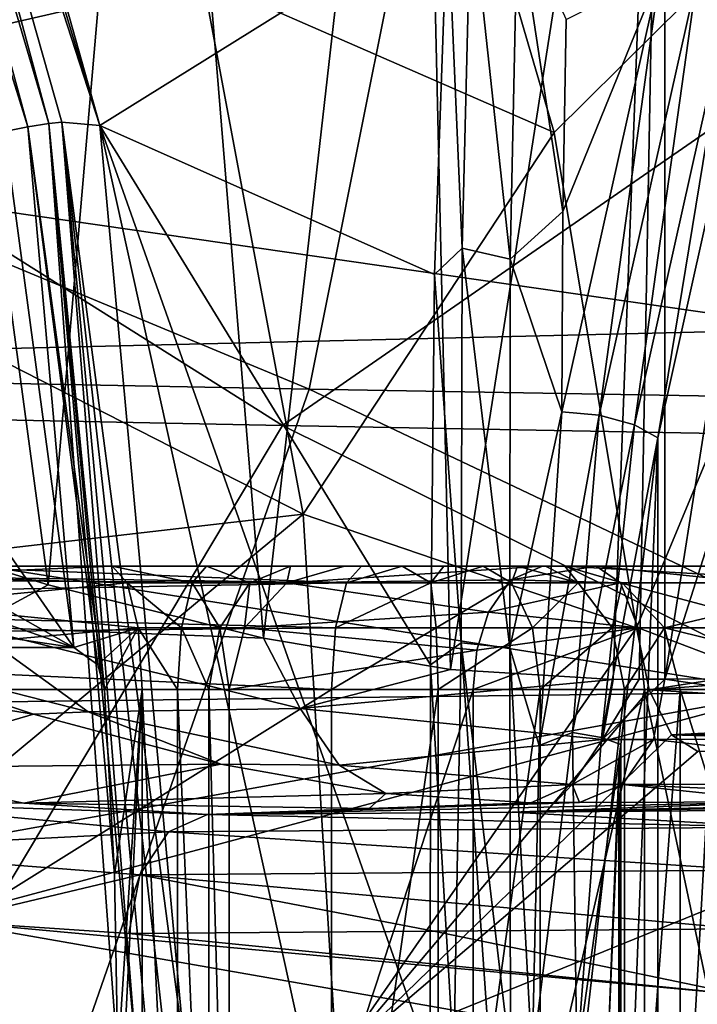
# Model space of a CAD drawing. Header units: metres. Extents: x -240 to 45, y -77 to 27.
# Tile 86 of 256: x -195.75 to -193.01, y 0.23 to 4.21. Entities that reach past the tile are written whole.
import ezdxf

# ---------------------------------------------------------------- set-up
doc = ezdxf.new("R2010")
doc.units = ezdxf.units.M
doc.layers.add('solid_MASSBILD_K_E_SW0001', color=7, linetype='CONTINUOUS')

msp = doc.modelspace()

# ---------------------------------------------------------------- linework, layer by layer
at = {"layer": 'solid_MASSBILD_K_E_SW0001'}
for points in [[(-196.708649, 7.436786, 270.357727), (-196.61937, 7.460516, 270.46936), (-195.633469, 3.792211, 270.126465)], [(-196.61937, 7.460516, 270.46936), (-196.540726, 7.460767, 270.692047), (-195.427185, 3.784034, 270.614563)], [(-195.579956, 3.798469, 270.206848), (-196.61937, 7.460516, 270.46936), (-195.427185, 3.784034, 270.614563)], [(-195.633469, 3.792211, 270.126465), (-196.61937, 7.460516, 270.46936), (-195.579956, 3.798469, 270.206848)], [(-196.540726, 7.460767, 270.692047), (-196.461304, 7.461018, 270.916138), (-195.427185, 3.784034, 270.614563)], [(-194.01944, 4.661537, 274.830078), (-195.427185, 3.784034, 270.614563), (-196.461304, 7.461018, 270.916138)], [(-196.708649, 7.436786, 270.357727), (-195.717651, 3.778584, 270.080688), (-196.843094, 7.38684, 270.337158)], [(-196.708649, 7.436786, 270.357727), (-195.633469, 3.792211, 270.126465), (-195.717651, 3.778584, 270.080688)], [(-195.717651, 3.778584, 270.080688), (-195.812744, 3.760575, 270.080292), (-196.843094, 7.38684, 270.337158)], [(-194.764465, 1.707867, 324.737762), (-195.196472, 7.003068, 324.463898), (-194.136154, 7.221259, 325.195313)], [(-194.006943, 1.581485, 325.299072), (-194.764465, 1.707867, 324.737762), (-194.136154, 7.221259, 325.195313)], [(-194.006943, 1.581485, 325.299072), (-194.136154, 7.221259, 325.195313), (-193.139313, 7.14545, 326.097473)], [(-193.347946, 1.541686, 325.887726), (-194.006943, 1.581485, 325.299072), (-193.139313, 7.14545, 326.097473)], [(-193.242859, 1.542136, 325.991821), (-193.347946, 1.541686, 325.887726), (-193.139313, 7.14545, 326.097473)], [(-193.139328, 1.542504, 326.097473), (-193.242859, 1.542136, 325.991821), (-193.139313, 7.14545, 326.097473)], [(-192.287277, 6.944427, 326.979797), (-193.139328, 1.542504, 326.097473), (-193.139313, 7.14545, 326.097473)], [(-195.63559, 1.924027, 324.215851), (-196.252014, 6.497427, 323.914551), (-195.196472, 7.003068, 324.463898)], [(-194.764465, 1.707867, 324.737762), (-195.63559, 1.924027, 324.215851), (-195.196472, 7.003068, 324.463898)], [(-192.287277, 6.944427, 326.979797), (-191.482513, 6.744527, 327.813141), (-193.139328, 1.542504, 326.097473)], [(-191.450439, 1.54818, 327.846344), (-193.139328, 1.542504, 326.097473), (-191.482513, 6.744527, 327.813141)], [(-195.63559, 1.924027, 324.215851), (-196.628204, 2.227998, 323.755524), (-196.252014, 6.497427, 323.914551)], [(-193.587128, 3.755568, 281.505371), (-194.164642, 5.72822, 281.766357), (-195.00975, 4.377813, 278.573547)], [(-191.596329, 5.72822, 280.605743), (-194.164642, 5.72822, 281.766357), (-193.587128, 3.755568, 281.505371)], [(-191.596329, 5.72822, 280.605743), (-193.587128, 3.755568, 281.505371), (-193.253662, 1.75, 281.354675)], [(-191.596329, 1.75, 280.605743), (-191.596329, 5.72822, 280.605743), (-193.253662, 1.75, 281.354675)], [(-201.608368, 5.640163, 324.326385), (-202.188751, 2.862478, 324.806091), (-194.579056, 2.716932, 332.22345)], [(-194.051926, 5.353602, 331.747467), (-201.608368, 5.640163, 324.326385), (-194.579056, 2.716932, 332.22345)], [(-195.00975, 4.377813, 278.573547), (-198.14949, 5.615753, 271.456512), (-197.660721, 3.769561, 271.323242)], [(-194.051926, 5.353602, 331.747467), (-194.579056, 2.716932, 332.22345), (-186.537659, 2.579281, 339.411926)], [(-186.066376, 5.082666, 338.935089), (-194.051926, 5.353602, 331.747467), (-186.537659, 2.579281, 339.411926)], [(-194.686646, 2.569469, 329.647766), (-202.1465, 2.719918, 322.287567), (-198.923233, 5.239124, 324.48938)], [(-194.686646, 2.569469, 329.647766), (-198.923233, 5.239124, 324.48938), (-191.258286, 4.944893, 331.910797)], [(-186.840195, 2.425261, 336.786926), (-194.686646, 2.569469, 329.647766), (-191.258286, 4.944893, 331.910797)], [(-192.274658, 4.391833, 330.8703), (-199.617584, 4.763429, 324.050751), (-200.512589, 4.115521, 323.454407)], [(-193.924225, 4.716457, 275.031464), (-193.959747, 3.287281, 274.079163), (-194.01944, 4.661537, 274.830078)], [(-193.924225, 4.716457, 275.031464), (-193.76561, 3.243246, 274.156708), (-193.959747, 3.287281, 274.079163)], [(-193.924225, 4.716457, 275.031464), (-193.735077, 4.645878, 275.10144), (-193.76561, 3.243246, 274.156708)], [(-194.01944, 4.661537, 274.830078), (-194.071655, 3.181557, 273.86084), (-195.427185, 3.784034, 270.614563)], [(-193.959747, 3.287281, 274.079163), (-194.071655, 3.181557, 273.86084), (-194.01944, 4.661537, 274.830078)], [(-193.76561, 3.243246, 274.156708), (-193.735077, 4.645878, 275.10144), (-193.552063, 3.435859, 274.235504)], [(-193.735077, 4.645878, 275.10144), (-193.537933, 4.213758, 274.741089), (-193.552063, 3.435859, 274.235504)], [(-192.509354, 2.959528, 331.143677), (-192.274658, 4.391833, 330.8703), (-200.512589, 4.115521, 323.454407)], [(-193.552063, 3.435859, 274.235504), (-193.159592, 4.403839, 274.718048), (-193.556229, 2.62505, 273.840363)], [(-193.40419, 2.610917, 273.812836), (-193.556229, 2.62505, 273.840363), (-193.159592, 4.403839, 274.718048)], [(-193.552063, 3.435859, 274.235504), (-193.537933, 4.213758, 274.741089), (-193.159592, 4.403839, 274.718048)], [(-193.009705, 4.380127, 274.685822), (-193.40419, 2.610917, 273.812836), (-193.159592, 4.403839, 274.718048)], [(-194.603577, 2.210654, 278.370117), (-195.00975, 4.377813, 278.573547), (-197.660721, 3.769561, 271.323242)], [(-193.587128, 3.755568, 281.505371), (-195.00975, 4.377813, 278.573547), (-194.603577, 2.210654, 278.370117)], [(-193.009705, 4.380127, 274.685822), (-193.261658, 2.572198, 273.861298), (-193.40419, 2.610917, 273.812836)], [(-193.009705, 4.380127, 274.685822), (-192.873016, 4.31517, 274.721313), (-193.261658, 2.572198, 273.861298)], [(-192.873016, 4.31517, 274.721313), (-193.167221, 2.519347, 273.972656), (-193.261658, 2.572198, 273.861298)], [(-192.873016, 4.31517, 274.721313), (-192.789474, 4.216838, 274.808563), (-193.167221, 2.519347, 273.972656)], [(-192.789474, 4.216838, 274.808563), (-193.167099, -2.520084, 273.9729), (-193.167221, 2.519347, 273.972656)], [(-192.789474, 4.216838, 274.808563), (-192.789322, -4.217349, 274.808899), (-193.167099, -2.520084, 273.9729)], [(-200.736694, 2.764586, 323.634155), (-192.509354, 2.959528, 331.143677), (-200.512589, 4.115521, 323.454407)], [(-195.717651, 3.778584, 270.080688), (-195.633469, 3.792211, 270.126465), (-195.408157, 1.5, 270.01059)], [(-195.633469, 3.792211, 270.126465), (-195.579956, 3.798469, 270.206848), (-195.276123, 0, 270.042786)], [(-195.633469, 3.792211, 270.126465), (-195.276123, 0, 270.042786), (-195.352997, 0.000009, 269.996826)], [(-195.633469, 3.792211, 270.126465), (-195.352997, 0.000009, 269.996826), (-195.366852, 0.751, 270.000275)], [(-195.633469, 3.792211, 270.126465), (-195.366852, 0.751, 270.000275), (-195.408157, 1.5, 270.01059)], [(-195.579956, 3.798469, 270.206848), (-195.080246, 0, 270.51236), (-195.153763, 0, 270.315063)], [(-195.579956, 3.798469, 270.206848), (-195.427185, 3.784034, 270.614563), (-195.080246, 0, 270.51236)], [(-195.579956, 3.798469, 270.206848), (-195.153763, 0, 270.315063), (-195.227005, 0, 270.117676)], [(-195.276123, 0, 270.042786), (-195.579956, 3.798469, 270.206848), (-195.227005, 0, 270.117676)], [(-194.603577, 2.210654, 278.370117), (-197.660721, 3.769561, 271.323242), (-197.366638, 1.891816, 271.242706)], [(-196.906357, 3.653979, 270.352936), (-195.812744, 3.760575, 270.080292), (-195.531784, 1.671301, 270.010223)], [(-195.717651, 3.778584, 270.080688), (-195.531784, 1.671301, 270.010223), (-195.812744, 3.760575, 270.080292)], [(-195.434296, 1.599853, 270.006714), (-195.531784, 1.671301, 270.010223), (-195.717651, 3.778584, 270.080688)], [(-195.434296, 1.599853, 270.006714), (-195.717651, 3.778584, 270.080688), (-195.408157, 1.5, 270.01059)], [(-195.427185, 3.784034, 270.614563), (-194.590744, 0.000016, 271.806122), (-195.080246, 0, 270.51236)], [(-195.427185, 3.784034, 270.614563), (-194.08963, 0.000029, 273.096375), (-194.590744, 0.000016, 271.806122)], [(-194.087097, 1.60027, 273.283966), (-194.08963, 0.000029, 273.096375), (-195.427185, 3.784034, 270.614563)], [(-194.071655, 3.181557, 273.86084), (-194.087097, 1.60027, 273.283966), (-195.427185, 3.784034, 270.614563)], [(-193.253662, 1.75, 281.354675), (-193.587128, 3.755568, 281.505371), (-194.603577, 2.210654, 278.370117)], [(-196.906357, 3.653979, 270.352936), (-195.531784, 1.671301, 270.010223), (-196.700623, 2.330655, 270.301666)], [(-193.76561, 3.243246, 274.156708), (-193.552063, 3.435859, 274.235504), (-193.556229, 2.62505, 273.840363)], [(-193.959747, 3.287281, 274.079163), (-193.96344, 1.689745, 273.474823), (-194.071655, 3.181557, 273.86084)], [(-193.959747, 3.287281, 274.079163), (-193.766403, 1.669023, 273.55481), (-193.96344, 1.689745, 273.474823)], [(-193.959747, 3.287281, 274.079163), (-193.76561, 3.243246, 274.156708), (-193.766403, 1.669023, 273.55481)], [(-193.766403, 1.669023, 273.55481), (-193.76561, 3.243246, 274.156708), (-193.556229, 2.62505, 273.840363)], [(-193.96344, 1.689745, 273.474823), (-194.087097, 1.60027, 273.283966), (-194.071655, 3.181557, 273.86084)], [(-200.736694, 2.764586, 323.634155), (-192.647552, 1.489617, 331.311127), (-192.509354, 2.959528, 331.143677)], [(-202.188751, 2.862478, 324.806091), (-202.35405, 0, 324.997528), (-195.525284, 0, 331.66098)], [(-194.579056, 2.716932, 332.22345), (-202.188751, 2.862478, 324.806091), (-195.525284, 0, 331.66098)], [(-200.736694, 2.764586, 323.634155), (-200.873779, 1.38882, 323.739136), (-192.647552, 1.489617, 331.311127)], [(-194.686646, 2.569469, 329.647766), (-196.222717, 0, 328.509491), (-202.1465, 2.719918, 322.287567)], [(-194.579056, 2.716932, 332.22345), (-195.525284, 0, 331.66098), (-188.857285, 0, 337.716949)], [(-186.537659, 2.579281, 339.411926), (-194.579056, 2.716932, 332.22345), (-188.857285, 0, 337.716949)], [(-193.766403, 1.669023, 273.55481), (-193.556229, 2.62505, 273.840363), (-193.647141, 1.273732, 273.464417)], [(-193.40419, 2.610917, 273.812836), (-193.647141, 1.273732, 273.464417), (-193.556229, 2.62505, 273.840363)], [(-193.40419, 2.610917, 273.812836), (-193.512848, 1.326928, 273.479675), (-193.647141, 1.273732, 273.464417)], [(-193.40419, 2.610917, 273.812836), (-193.261658, 2.572198, 273.861298), (-193.512848, 1.326928, 273.479675)], [(-194.686646, 2.569469, 329.647766), (-189.510956, 0, 334.740784), (-196.222717, 0, 328.509491)], [(-186.840195, 2.425261, 336.786926), (-189.510956, 0, 334.740784), (-194.686646, 2.569469, 329.647766)], [(-193.261658, 2.572198, 273.861298), (-193.395615, 1.306207, 273.538696), (-193.512848, 1.326928, 273.479675)], [(-193.261658, 2.572198, 273.861298), (-193.167221, 2.519347, 273.972656), (-193.395615, 1.306207, 273.538696)], [(-193.395615, 1.306207, 273.538696), (-193.167221, 2.519347, 273.972656), (-193.316681, 1.278213, 273.641907)], [(-193.31665, -1.278653, 273.641998), (-193.316681, 1.278213, 273.641907), (-193.167221, 2.519347, 273.972656)], [(-193.167099, -2.520084, 273.9729), (-193.31665, -1.278653, 273.641998), (-193.167221, 2.519347, 273.972656)], [(-195.531784, 1.671301, 270.010223), (-196.605347, 2.044691, 270.277893), (-196.700623, 2.330655, 270.301666)], [(-194.603577, 2.210654, 278.370117), (-197.366638, 1.891816, 271.242706), (-197.268402, 0, 271.215668)], [(-194.603577, 2.210654, 278.370117), (-197.268402, 0, 271.215668), (-194.467651, 0, 278.297577)], [(-195.949692, 1.754036, 324.126373), (-196.628204, 2.227998, 323.755524), (-195.63559, 1.924027, 324.215851)], [(-193.253662, 1.75, 281.354675), (-194.603577, 2.210654, 278.370117), (-194.467651, 0, 278.297577)], [(-195.531784, 1.671301, 270.010223), (-196.406815, 1.799569, 270.228394), (-196.605347, 2.044691, 270.277893)], [(-198.161972, 1.984962, 267.995239), (-196.132614, 2, 267.614685), (-194.427582, 1.933143, 266.932159)], [(-194.20192, 2, 267.153717), (-197.898102, 2, 268.054932), (-197.411621, 2, 268.344147)], [(-196.132614, 2, 267.614685), (-197.898102, 2, 268.054932), (-194.20192, 2, 267.153717)], [(-193.622055, 2, 267.455597), (-197.411621, 2, 268.344147), (-196.92131, 2, 268.635773)], [(-194.03334, 2, 267.173309), (-194.20192, 2, 267.153717), (-197.411621, 2, 268.344147)], [(-193.874588, 2, 267.232819), (-194.03334, 2, 267.173309), (-197.411621, 2, 268.344147)], [(-193.734802, 2, 267.328735), (-193.874588, 2, 267.232819), (-197.411621, 2, 268.344147)], [(-193.622055, 2, 267.455597), (-193.734802, 2, 267.328735), (-197.411621, 2, 268.344147)], [(-193.544312, 2, 267.602844), (-193.622055, 2, 267.455597), (-196.92131, 2, 268.635773)], [(-196.631058, 2, 268.897186), (-193.544312, 2, 267.602844), (-196.92131, 2, 268.635773)], [(-196.631058, 2, 268.897186), (-196.463593, 2, 269.250397), (-193.544312, 2, 267.602844)], [(-196.463593, 2, 269.250397), (-196.403961, 2, 269.489563), (-193.544312, 2, 267.602844)], [(-196.403961, 2, 269.489563), (-195.860519, 2, 269.608063), (-193.544312, 2, 267.602844)], [(-196.287292, 1.960419, 269.915405), (-195.376678, 2, 269.487427), (-195.860519, 2, 269.608063)], [(-196.287292, 1.960419, 269.915405), (-195.316254, 1.933143, 269.729797), (-195.376678, 2, 269.487427)], [(-194.20192, 2, 267.153717), (-194.367157, 2, 267.1745), (-196.132614, 2, 267.614685)], [(-194.427582, 1.933143, 266.932159), (-196.132614, 2, 267.614685), (-194.367157, 2, 267.1745)], [(-195.860519, 2, 269.608063), (-195.376678, 2, 269.487427), (-193.544312, 2, 267.602844)], [(-195.376678, 2, 269.487427), (-194.994949, 2, 269.486115), (-193.544312, 2, 267.602844)], [(-195.053146, 1.933143, 269.729034), (-194.994949, 2, 269.486115), (-195.376678, 2, 269.487427)], [(-195.316254, 1.933143, 269.729797), (-195.053146, 1.933143, 269.729034), (-195.376678, 2, 269.487427)], [(-195.053146, 1.933143, 269.729034), (-194.819748, 1.933143, 269.850525), (-194.994949, 2, 269.486115)], [(-194.994949, 2, 269.486115), (-194.653946, 2, 269.663727), (-193.544312, 2, 267.602844)], [(-194.819748, 1.933143, 269.850525), (-194.653946, 2, 269.663727), (-194.994949, 2, 269.486115)], [(-194.819748, 1.933143, 269.850525), (-194.669464, 1.933143, 270.066498), (-194.653946, 2, 269.663727)], [(-194.669464, 1.933143, 270.066498), (-193.633774, 2, 272.067596), (-194.436279, 2, 269.97699)], [(-194.669464, 1.933143, 270.066498), (-193.761963, 1.94504, 272.369568), (-193.633774, 2, 272.067596)], [(-194.669464, 1.933143, 270.066498), (-194.436279, 2, 269.97699), (-194.653946, 2, 269.663727)], [(-194.653946, 2, 269.663727), (-194.436279, 2, 269.97699), (-193.544312, 2, 267.602844)], [(-194.436279, 2, 269.97699), (-192.602234, 2, 270.057068), (-193.544312, 2, 267.602844)], [(-194.436279, 2, 269.97699), (-193.633774, 2, 272.067596), (-192.602234, 2, 270.057068)], [(-194.427582, 1.933143, 266.932159), (-194.367157, 2, 267.1745), (-194.20192, 2, 267.153717)], [(-194.086182, 1.933143, 266.910522), (-194.427582, 1.933143, 266.932159), (-194.20192, 2, 267.153717)], [(-194.086182, 1.933143, 266.910522), (-194.20192, 2, 267.153717), (-194.03334, 2, 267.173309)], [(-194.086182, 1.933143, 266.910522), (-194.03334, 2, 267.173309), (-193.874588, 2, 267.232819)], [(-193.759262, 1.933143, 267.011261), (-194.086182, 1.933143, 266.910522), (-193.874588, 2, 267.232819)], [(-193.759262, 1.933143, 267.011261), (-193.874588, 2, 267.232819), (-193.734802, 2, 267.328735)], [(-193.761963, 1.94504, 272.369568), (-193.416504, 2, 271.975372), (-193.633774, 2, 272.067596)], [(-193.761963, 1.94504, 272.369568), (-193.318817, 1.933013, 272.205475), (-193.416504, 2, 271.975372)], [(-193.489227, 1.933143, 267.221283), (-193.759262, 1.933143, 267.011261), (-193.734802, 2, 267.328735)], [(-193.489227, 1.933143, 267.221283), (-193.734802, 2, 267.328735), (-193.622055, 2, 267.455597)], [(-193.633774, 2, 272.067596), (-192.502808, 2, 270.619354), (-192.602234, 2, 270.057068)], [(-193.633774, 2, 272.067596), (-192.621841, 2, 271.180695), (-192.502808, 2, 270.619354)], [(-193.633774, 2, 272.067596), (-192.942978, 2, 271.656281), (-192.621841, 2, 271.180695)], [(-193.633774, 2, 272.067596), (-193.416504, 2, 271.975372), (-192.942978, 2, 271.656281)], [(-193.489227, 1.933143, 267.221283), (-193.622055, 2, 267.455597), (-193.544312, 2, 267.602844)], [(-192.368835, 1.933013, 269.967468), (-193.544312, 2, 267.602844), (-192.602234, 2, 270.057068)], [(-193.311127, 1.933143, 267.513336), (-193.489227, 1.933143, 267.221283), (-193.544312, 2, 267.602844)], [(-192.368835, 1.933013, 269.967468), (-193.311127, 1.933143, 267.513336), (-193.544312, 2, 267.602844)], [(-192.765167, 1.933013, 271.832031), (-192.942978, 2, 271.656281), (-193.416504, 2, 271.975372)], [(-193.318817, 1.933013, 272.205475), (-192.765167, 1.933013, 271.832031), (-193.416504, 2, 271.975372)], [(-198.34491, 1.954463, 267.951416), (-194.427582, 1.933143, 266.932159), (-198.638016, 1.853553, 267.874969)], [(-198.34491, 1.954463, 267.951416), (-198.161972, 1.984962, 267.995239), (-194.427582, 1.933143, 266.932159)], [(-196.287292, 1.960419, 269.915405), (-196.220108, 1.845327, 270.070374), (-195.316254, 1.933143, 269.729797)], [(-194.427582, 1.933143, 266.932159), (-194.471909, 1.75, 266.754364), (-198.638016, 1.853553, 267.874969)], [(-196.220108, 1.845327, 270.070374), (-195.271927, 1.75, 269.907593), (-195.316254, 1.933143, 269.729797)], [(-195.949692, 1.754036, 324.126373), (-195.63559, 1.924027, 324.215851), (-194.764465, 1.707867, 324.737762)], [(-195.096436, 1.75, 269.907074), (-195.053146, 1.933143, 269.729034), (-195.316254, 1.933143, 269.729797)], [(-195.271927, 1.75, 269.907593), (-195.096436, 1.75, 269.907074), (-195.316254, 1.933143, 269.729797)], [(-195.096436, 1.75, 269.907074), (-194.940781, 1.75, 269.988098), (-195.053146, 1.933143, 269.729034)], [(-194.940781, 1.75, 269.988098), (-194.819748, 1.933143, 269.850525), (-195.053146, 1.933143, 269.729034)], [(-194.940781, 1.75, 269.988098), (-194.84053, 1.75, 270.132141), (-194.819748, 1.933143, 269.850525)], [(-194.669464, 1.933143, 270.066498), (-194.84053, 1.75, 270.132141), (-193.852509, 1.814268, 272.582916)], [(-194.819748, 1.933143, 269.850525), (-194.84053, 1.75, 270.132141), (-194.669464, 1.933143, 270.066498)], [(-194.669464, 1.933143, 270.066498), (-193.852509, 1.814268, 272.582916), (-193.761963, 1.94504, 272.369568)], [(-194.086182, 1.933143, 266.910522), (-194.471909, 1.75, 266.754364), (-194.427582, 1.933143, 266.932159)], [(-194.064651, 1.75, 266.728546), (-194.471909, 1.75, 266.754364), (-194.086182, 1.933143, 266.910522)], [(-194.064651, 1.75, 266.728546), (-194.086182, 1.933143, 266.910522), (-193.759262, 1.933143, 267.011261)], [(-193.674652, 1.75, 266.848724), (-194.064651, 1.75, 266.728546), (-193.759262, 1.933143, 267.011261)], [(-193.761963, 1.94504, 272.369568), (-193.852509, 1.814268, 272.582916), (-193.318817, 1.933013, 272.205475)], [(-193.852509, 1.814268, 272.582916), (-193.247269, 1.749773, 272.374084), (-193.318817, 1.933013, 272.205475)], [(-193.674652, 1.75, 266.848724), (-193.759262, 1.933143, 267.011261), (-193.489227, 1.933143, 267.221283)], [(-193.352524, 1.75, 267.099274), (-193.674652, 1.75, 266.848724), (-193.489227, 1.933143, 267.221283)], [(-193.352524, 1.75, 267.099274), (-193.489227, 1.933143, 267.221283), (-193.311127, 1.933143, 267.513336)], [(-193.14006, 1.75, 267.447662), (-193.352524, 1.75, 267.099274), (-193.311127, 1.933143, 267.513336)], [(-192.635666, 1.749773, 271.961548), (-192.765167, 1.933013, 271.832031), (-193.318817, 1.933013, 272.205475)], [(-193.247269, 1.749773, 272.374084), (-192.635666, 1.749773, 271.961548), (-193.318817, 1.933013, 272.205475)], [(-192.368835, 1.933013, 269.967468), (-193.14006, 1.75, 267.447662), (-193.311127, 1.933143, 267.513336)], [(-192.368835, 1.933013, 269.967468), (-192.197861, 1.749773, 269.901825), (-193.14006, 1.75, 267.447662)], [(-194.471909, 1.75, 266.754364), (-198.917328, 1.705708, 267.839325), (-198.638016, 1.853553, 267.874969)], [(-196.220108, 1.845327, 270.070374), (-196.158432, 1.671298, 270.166473), (-195.271927, 1.75, 269.907593)], [(-195.531784, 1.671301, 270.010223), (-196.158432, 1.671298, 270.166473), (-196.406815, 1.799569, 270.228394)], [(-194.84053, 1.75, 270.132141), (-193.90036, 1.659249, 272.695648), (-193.852509, 1.814268, 272.582916)], [(-193.852509, 1.814268, 272.582916), (-193.90036, 1.659249, 272.695648), (-193.247269, 1.749773, 272.374084)], [(-194.471909, 1.75, 266.754364), (-194.488129, 1.5, 266.689362), (-198.917328, 1.705708, 267.839325)], [(-195.474335, 1.410743, 324.577332), (-196.552444, 1.685804, 324.112518), (-195.949692, 1.754036, 324.126373)], [(-195.271927, 1.75, 269.907593), (-196.158432, 1.671298, 270.166473), (-195.531784, 1.671301, 270.010223)], [(-194.614822, 1.423399, 324.917633), (-195.949692, 1.754036, 324.126373), (-194.764465, 1.707867, 324.737762)], [(-195.474335, 1.410743, 324.577332), (-195.949692, 1.754036, 324.126373), (-194.614822, 1.423399, 324.917633)], [(-195.271927, 1.75, 269.907593), (-195.531784, 1.671301, 270.010223), (-195.434296, 1.599853, 270.006714)], [(-195.271927, 1.75, 269.907593), (-195.434296, 1.599853, 270.006714), (-195.408157, 1.5, 270.01059)], [(-195.408157, 1.5, 270.01059), (-195.255722, 1.5, 269.972595), (-195.271927, 1.75, 269.907593)], [(-195.271927, 1.75, 269.907593), (-195.255722, 1.5, 269.972595), (-195.112259, 1.5, 269.972168)], [(-195.271927, 1.75, 269.907593), (-195.112259, 1.5, 269.972168), (-195.096436, 1.75, 269.907074)], [(-195.096436, 1.75, 269.907074), (-195.112259, 1.5, 269.972168), (-194.985016, 1.5, 270.038422)], [(-195.096436, 1.75, 269.907074), (-194.985016, 1.5, 270.038422), (-194.940781, 1.75, 269.988098)], [(-194.940781, 1.75, 269.988098), (-194.985016, 1.5, 270.038422), (-194.903076, 1.5, 270.156158)], [(-194.940781, 1.75, 269.988098), (-194.903076, 1.5, 270.156158), (-194.84053, 1.75, 270.132141)], [(-194.84053, 1.75, 270.132141), (-194.903076, 1.5, 270.156158), (-193.90036, 1.659249, 272.695648)], [(-194.064651, 1.75, 266.728546), (-194.056778, 1.5, 266.662018), (-194.488129, 1.5, 266.689362)], [(-194.064651, 1.75, 266.728546), (-194.488129, 1.5, 266.689362), (-194.471909, 1.75, 266.754364)], [(-193.201996, 1.499604, 281.40509), (-193.253662, 1.75, 281.354675), (-194.467651, 0, 278.297577)], [(-193.674652, 1.75, 266.848724), (-194.056778, 1.5, 266.662018), (-194.064651, 1.75, 266.728546)], [(-193.674652, 1.75, 266.848724), (-193.643723, 1.5, 266.789307), (-194.056778, 1.5, 266.662018)], [(-193.247269, 1.749773, 272.374084), (-193.915009, 1.5, 272.730133), (-193.221146, 1.5, 272.435608)], [(-193.90036, 1.659249, 272.695648), (-193.915009, 1.5, 272.730133), (-193.247269, 1.749773, 272.374084)], [(-193.352524, 1.75, 267.099274), (-193.643723, 1.5, 266.789307), (-193.674652, 1.75, 266.848724)], [(-193.352524, 1.75, 267.099274), (-193.302551, 1.5, 267.054657), (-193.643723, 1.5, 266.789307)], [(-193.14006, 1.75, 267.447662), (-193.302551, 1.5, 267.054657), (-193.352524, 1.75, 267.099274)], [(-193.14006, 1.75, 267.447662), (-193.077515, 1.5, 267.423676), (-193.302551, 1.5, 267.054657)], [(-191.596329, 1.75, 280.605743), (-193.253662, 1.75, 281.354675), (-193.201996, 1.499604, 281.40509)], [(-193.247269, 1.749773, 272.374084), (-193.221146, 1.5, 272.435608), (-192.588394, 1.5, 272.00882)], [(-193.247269, 1.749773, 272.374084), (-192.588394, 1.5, 272.00882), (-192.635666, 1.749773, 271.961548)], [(-191.58931, 1.620593, 280.621246), (-191.596329, 1.75, 280.605743), (-193.201996, 1.499604, 281.40509)], [(-193.14006, 1.75, 267.447662), (-192.135437, 1.5, 269.877869), (-193.077515, 1.5, 267.423676)], [(-192.197861, 1.749773, 269.901825), (-192.135437, 1.5, 269.877869), (-193.14006, 1.75, 267.447662)], [(-198.917328, 1.705708, 267.839325), (-194.488129, 1.5, 266.689362), (-199.288956, 1.5, 267.886353)], [(-195.69577, 1.400314, 324.587646), (-196.438171, 1.183619, 325.338898), (-197.646378, 1.71223, 324.265228)], [(-196.552444, 1.685804, 324.112518), (-195.69577, 1.400314, 324.587646), (-197.646378, 1.71223, 324.265228)], [(-195.474335, 1.410743, 324.577332), (-195.69577, 1.400314, 324.587646), (-196.552444, 1.685804, 324.112518)], [(-194.614822, 1.423399, 324.917633), (-194.764465, 1.707867, 324.737762), (-194.006943, 1.581485, 325.299072)], [(-193.96344, 1.689745, 273.474823), (-193.993652, 0.000019, 273.239227), (-194.087097, 1.60027, 273.283966)], [(-193.846512, 0.000011, 273.328522), (-193.993652, 0.000019, 273.239227), (-193.96344, 1.689745, 273.474823)], [(-193.96344, 1.689745, 273.474823), (-193.766403, 1.669023, 273.55481), (-193.763382, 0.000008, 273.34729)], [(-193.846512, 0.000011, 273.328522), (-193.96344, 1.689745, 273.474823), (-193.763382, 0.000008, 273.34729)], [(-193.90036, 1.659249, 272.695648), (-194.903076, 1.5, 270.156158), (-193.915009, 1.5, 272.730133)], [(-193.766403, 1.669023, 273.55481), (-193.647141, 1.273732, 273.464417), (-193.675461, 0.000005, 273.347748)], [(-193.763382, 0.000008, 273.34729), (-193.766403, 1.669023, 273.55481), (-193.675461, 0.000005, 273.347748)], [(-193.993652, 0.000019, 273.239227), (-194.08963, 0.000029, 273.096375), (-194.087097, 1.60027, 273.283966)], [(-191.568741, 1.500005, 280.666779), (-191.58931, 1.620593, 280.621246), (-193.201996, 1.499604, 281.40509)], [(-194.614822, 1.423399, 324.917633), (-194.006943, 1.581485, 325.299072), (-193.347946, 1.541686, 325.887726)], [(-193.391785, 1.297565, 325.933868), (-194.614822, 1.423399, 324.917633), (-193.347946, 1.541686, 325.887726)], [(-193.391785, 1.297565, 325.933868), (-193.242859, 1.542136, 325.991821), (-193.139328, 1.542504, 326.097473)], [(-193.184799, 1.298149, 326.142181), (-193.391785, 1.297565, 325.933868), (-193.139328, 1.542504, 326.097473)], [(-193.391785, 1.297565, 325.933868), (-193.347946, 1.541686, 325.887726), (-193.242859, 1.542136, 325.991821)], [(-191.495834, 1.304037, 327.890991), (-193.184799, 1.298149, 326.142181), (-193.139328, 1.542504, 326.097473)], [(-191.495834, 1.304037, 327.890991), (-193.139328, 1.542504, 326.097473), (-191.450439, 1.54818, 327.846344)], [(-192.647552, 1.489617, 331.311127), (-200.919144, 0, 323.774445), (-198.208771, 0, 326.341644)], [(-200.873779, 1.38882, 323.739136), (-200.919144, 0, 323.774445), (-192.647552, 1.489617, 331.311127)], [(-194.488129, 1.5, 266.689362), (-194.488129, -1.5, 266.689362), (-199.288956, -1.5, 267.886353)], [(-199.288956, 1.5, 267.886353), (-194.488129, 1.5, 266.689362), (-199.288956, -1.5, 267.886353)], [(-192.647552, 1.489617, 331.311127), (-198.208771, 0, 326.341644), (-192.692886, 0, 331.36792)], [(-195.408157, 1.5, 270.01059), (-195.366852, 0.751, 270.000275), (-195.255722, 1.5, 269.972595)], [(-195.255722, 1.5, 269.972595), (-195.352997, 0.000009, 269.996826), (-195.366852, -0.750971, 270.000275)], [(-195.255722, 1.5, 269.972595), (-195.366852, 0.751, 270.000275), (-195.352997, 0.000009, 269.996826)], [(-195.255722, 1.5, 269.972595), (-195.366852, -0.750971, 270.000275), (-195.255722, -1.5, 269.972595)], [(-195.255722, 1.5, 269.972595), (-195.255722, -1.5, 269.972595), (-195.112259, -1.5, 269.972168)], [(-195.112259, 1.5, 269.972168), (-195.255722, 1.5, 269.972595), (-195.112259, -1.5, 269.972168)], [(-195.112259, 1.5, 269.972168), (-195.112259, -1.5, 269.972168), (-194.985016, -1.5, 270.038422)], [(-194.985016, 1.5, 270.038422), (-195.112259, 1.5, 269.972168), (-194.985016, -1.5, 270.038422)], [(-194.985016, 1.5, 270.038422), (-194.903076, -1.5, 270.156158), (-194.903076, 1.5, 270.156158)], [(-194.985016, 1.5, 270.038422), (-194.985016, -1.5, 270.038422), (-194.903076, -1.5, 270.156158)], [(-194.903076, -1.5, 270.156158), (-193.915009, -1.5, 272.730133), (-193.915009, 1.5, 272.730133)], [(-194.903076, 1.5, 270.156158), (-194.903076, -1.5, 270.156158), (-193.915009, 1.5, 272.730133)], [(-194.056778, 1.5, 266.662018), (-194.488129, -1.5, 266.689362), (-194.488129, 1.5, 266.689362)], [(-194.056778, 1.5, 266.662018), (-194.056778, -1.5, 266.662018), (-194.488129, -1.5, 266.689362)], [(-193.11203, 1.316688, 281.565582), (-193.201996, 1.499604, 281.40509), (-194.467651, 0, 278.297577)], [(-193.643723, 1.5, 266.789307), (-193.643723, -1.5, 266.789307), (-194.056778, -1.5, 266.662018)], [(-194.056778, 1.5, 266.662018), (-193.643723, 1.5, 266.789307), (-194.056778, -1.5, 266.662018)], [(-193.221146, 1.5, 272.435608), (-193.915009, -1.5, 272.730133), (-193.221146, -1.5, 272.435608)], [(-193.221146, 1.5, 272.435608), (-193.915009, 1.5, 272.730133), (-193.915009, -1.5, 272.730133)], [(-193.302551, 1.5, 267.054657), (-193.302551, -1.5, 267.054657), (-193.643723, -1.5, 266.789307)], [(-193.643723, 1.5, 266.789307), (-193.302551, 1.5, 267.054657), (-193.643723, -1.5, 266.789307)], [(-193.302551, -1.5, 267.054657), (-193.077515, 1.5, 267.423676), (-193.077515, -1.5, 267.423676)], [(-193.302551, 1.5, 267.054657), (-193.077515, 1.5, 267.423676), (-193.302551, -1.5, 267.054657)], [(-192.588394, -1.5, 272.00882), (-193.221146, 1.5, 272.435608), (-193.221146, -1.5, 272.435608)], [(-192.588394, 1.5, 272.00882), (-193.221146, 1.5, 272.435608), (-192.588394, -1.5, 272.00882)], [(-191.536026, 1.396452, 280.739166), (-191.568741, 1.500005, 280.666779), (-193.201996, 1.499604, 281.40509)], [(-191.536026, 1.396452, 280.739166), (-193.201996, 1.499604, 281.40509), (-193.11203, 1.316688, 281.565582)], [(-193.077515, 1.5, 267.423676), (-192.135437, -1.5, 269.877869), (-193.077515, -1.5, 267.423676)], [(-193.077515, 1.5, 267.423676), (-192.135437, 1.5, 269.877869), (-192.135437, -1.5, 269.877869)], [(-195.69577, 1.400314, 324.587646), (-194.936432, 1.198213, 325.109833), (-196.438171, 1.183619, 325.338898)], [(-195.474335, 1.410743, 324.577332), (-194.936432, 1.198213, 325.109833), (-195.69577, 1.400314, 324.587646)], [(-194.458145, 1.194319, 325.248352), (-195.474335, 1.410743, 324.577332), (-194.614822, 1.423399, 324.917633)], [(-194.458145, 1.194319, 325.248352), (-194.936432, 1.198213, 325.109833), (-195.474335, 1.410743, 324.577332)], [(-194.458145, 1.194319, 325.248352), (-194.614822, 1.423399, 324.917633), (-193.391785, 1.297565, 325.933868)], [(-191.493378, 1.31699, 280.833557), (-191.536026, 1.396452, 280.739166), (-193.11203, 1.316688, 281.565582)], [(-193.005203, 1.25, 281.791077), (-193.11203, 1.316688, 281.565582), (-194.467651, 0, 278.297577)], [(-193.512848, 1.326928, 273.479675), (-193.675461, 0.000005, 273.347748), (-193.647141, 1.273732, 273.464417)], [(-193.494781, 0.000026, 273.385834), (-193.675461, 0.000005, 273.347748), (-193.512848, 1.326928, 273.479675)], [(-193.494781, 0.000026, 273.385834), (-193.512848, 1.326928, 273.479675), (-193.395615, 1.306207, 273.538696)], [(-191.443726, 1.267038, 280.943451), (-191.493378, 1.31699, 280.833557), (-193.11203, 1.316688, 281.565582)], [(-191.443726, 1.267038, 280.943451), (-193.11203, 1.316688, 281.565582), (-193.005203, 1.25, 281.791077)], [(-193.513718, 1.115304, 326.059692), (-194.458145, 1.194319, 325.248352), (-193.391785, 1.297565, 325.933868)], [(-193.184799, 1.298149, 326.142181), (-193.513718, 1.115304, 326.059692), (-193.391785, 1.297565, 325.933868)], [(-193.184799, 1.298149, 326.142181), (-193.31044, 1.116131, 326.264099), (-193.513718, 1.115304, 326.059692)], [(-193.494781, 0.000026, 273.385834), (-193.395615, 1.306207, 273.538696), (-193.316681, 1.278213, 273.641907)], [(-193.494781, 0.000026, 273.385834), (-193.316681, 1.278213, 273.641907), (-193.370636, 0.000003, 273.522552)], [(-193.370636, 0.000003, 273.522552), (-193.316681, 1.278213, 273.641907), (-193.324844, 1.176504, 273.62384)], [(-193.324661, -1.179034, 273.624268), (-193.324844, 1.176504, 273.62384), (-193.316681, 1.278213, 273.641907)], [(-193.31665, -1.278653, 273.641998), (-193.324661, -1.179034, 273.624268), (-193.316681, 1.278213, 273.641907)], [(-191.621567, 1.121796, 328.013), (-193.31044, 1.116131, 326.264099), (-193.184799, 1.298149, 326.142181)], [(-191.495834, 1.304037, 327.890991), (-191.621567, 1.121796, 328.013), (-193.184799, 1.298149, 326.142181)], [(-191.393311, 1.25, 285.289337), (-194.467651, 0, 278.297577), (-192.891602, 0, 281.917542)], [(-191.393311, 1.25, 285.289337), (-193.005203, 1.25, 281.791077), (-194.467651, 0, 278.297577)], [(-194.936432, 1.198213, 325.109833), (-195.734756, 1.040163, 325.937714), (-196.438171, 1.183619, 325.338898)], [(-194.936432, 1.198213, 325.109833), (-194.268341, 1.079753, 325.66217), (-195.734756, 1.040163, 325.937714)], [(-194.458145, 1.194319, 325.248352), (-194.268341, 1.079753, 325.66217), (-194.936432, 1.198213, 325.109833)], [(-196.442902, 1.043896, 325.631989), (-196.438171, 1.183619, 325.338898), (-195.734756, 1.040163, 325.937714)], [(-193.513718, 1.115304, 326.059692), (-194.268341, 1.079753, 325.66217), (-194.458145, 1.194319, 325.248352)], [(-193.324661, -1.179034, 273.624268), (-193.370636, 0.000003, 273.522552), (-193.324844, 1.176504, 273.62384)], [(-191.621567, 1.121796, 328.013), (-191.795303, 1.048561, 328.180969), (-193.31044, 1.116131, 326.264099)], [(-194.268341, 1.079753, 325.66217), (-194.336563, 1.018523, 326.395935), (-195.734756, 1.040163, 325.937714)], [(-194.268341, 1.079753, 325.66217), (-193.681854, 1.042069, 326.233368), (-194.336563, 1.018523, 326.395935)], [(-193.513718, 1.115304, 326.059692), (-193.681854, 1.042069, 326.233368), (-194.268341, 1.079753, 325.66217)], [(-193.513718, 1.115304, 326.059692), (-193.582443, 1.042517, 326.331848), (-193.681854, 1.042069, 326.233368)], [(-193.513718, 1.115304, 326.059692), (-193.484177, 1.042885, 326.432098), (-193.582443, 1.042517, 326.331848)], [(-193.31044, 1.116131, 326.264099), (-193.484177, 1.042885, 326.432098), (-193.513718, 1.115304, 326.059692)], [(-193.31044, 1.116131, 326.264099), (-192.63974, 1.045723, 327.306549), (-193.484177, 1.042885, 326.432098)], [(-193.31044, 1.116131, 326.264099), (-191.795303, 1.048561, 328.180969), (-192.63974, 1.045723, 327.306549)], [(-196.572495, 0.851828, 325.718353), (-196.442902, 1.043896, 325.631989), (-195.148743, 0.924742, 326.735901)], [(-196.442902, 1.043896, 325.631989), (-195.734756, 1.040163, 325.937714), (-194.991104, 0.994965, 326.559174)], [(-196.442902, 1.043896, 325.631989), (-194.991104, 0.994965, 326.559174), (-195.148743, 0.924742, 326.735901)], [(-195.734756, 1.040163, 325.937714), (-194.336563, 1.018523, 326.395935), (-194.991104, 0.994965, 326.559174)], [(-192.63974, 1.045723, 327.306549), (-193.757629, 1.003692, 327.656097), (-194.991104, 0.994965, 326.559174)], [(-193.484177, 1.042885, 326.432098), (-192.63974, 1.045723, 327.306549), (-194.991104, 0.994965, 326.559174)], [(-193.582443, 1.042517, 326.331848), (-193.484177, 1.042885, 326.432098), (-194.991104, 0.994965, 326.559174)], [(-193.582443, 1.042517, 326.331848), (-194.991104, 0.994965, 326.559174), (-194.336563, 1.018523, 326.395935)], [(-194.336563, 1.018523, 326.395935), (-193.681854, 1.042069, 326.233368), (-193.582443, 1.042517, 326.331848)], [(-191.795303, 1.048561, 328.180969), (-192.15657, 1.030679, 328.463257), (-193.757629, 1.003692, 327.656097)], [(-192.63974, 1.045723, 327.306549), (-191.795303, 1.048561, 328.180969), (-193.757629, 1.003692, 327.656097)], [(-192.672775, 0.943099, 328.923462), (-194.991104, 0.994965, 326.559174), (-193.757629, 1.003692, 327.656097)], [(-192.15657, 1.030679, 328.463257), (-192.517838, 1.012796, 328.745514), (-193.757629, 1.003692, 327.656097)], [(-192.672775, 0.943099, 328.923462), (-193.757629, 1.003692, 327.656097), (-192.517838, 1.012796, 328.745514)], [(-192.672775, 0.943099, 328.923462), (-195.148743, 0.924742, 326.735901), (-194.991104, 0.994965, 326.559174)], [(-196.572495, 0.851828, 325.718353), (-195.148743, 0.924742, 326.735901), (-195.264374, 0.749487, 326.866516)], [(-192.786865, 0.768598, 329.055603), (-195.264374, 0.749487, 326.866516), (-195.148743, 0.924742, 326.735901)], [(-192.672775, 0.943099, 328.923462), (-192.786865, 0.768598, 329.055603), (-195.148743, 0.924742, 326.735901)], [(-196.572495, 0.851828, 325.718353), (-195.264374, 0.749487, 326.866516), (-196.054672, 0.56244, 326.247223)], [(-192.786865, 0.768598, 329.055603), (-192.831802, 0.531787, 329.10907), (-195.264374, 0.749487, 326.866516)], [(-195.264374, 0.749487, 326.866516), (-195.30954, 0.512575, 326.918854), (-196.054672, 0.56244, 326.247223)], [(-195.264374, 0.749487, 326.866516), (-194.073807, 0.521968, 328.017731), (-195.30954, 0.512575, 326.918854)], [(-195.264374, 0.749487, 326.866516), (-192.831802, 0.531787, 329.10907), (-194.073807, 0.521968, 328.017731)], [(-196.054672, 0.56244, 326.247223), (-192.839737, 0, 329.115265), (-197.070267, 0, 325.341309)], [(-196.054672, 0.56244, 326.247223), (-192.837753, 0.266075, 329.113708), (-192.839737, 0, 329.115265)], [(-196.054672, 0.56244, 326.247223), (-195.30954, 0.512575, 326.918854), (-192.837753, 0.266075, 329.113708)], [(-195.30954, 0.512575, 326.918854), (-194.073807, 0.521968, 328.017731), (-192.837753, 0.266075, 329.113708)], [(-194.073807, 0.521968, 328.017731), (-192.831802, 0.531787, 329.10907), (-192.837753, 0.266075, 329.113708)]]:
    msp.add_3dface(points, dxfattribs=at)

doc.saveas('drawing.dxf')
